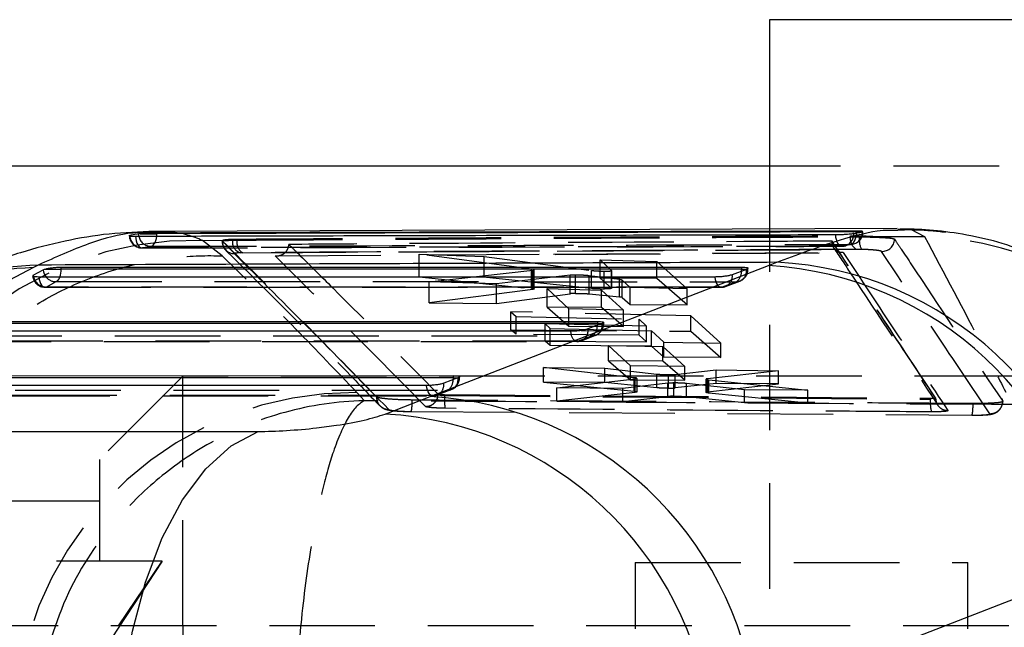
# Model space of a CAD drawing. Extents: x 101 to 797, y 38 to 582.
# Tile 8 of 25: x 261 to 284, y 276 to 290. Entities that reach past the tile are written whole.
import ezdxf

# ---------------------------------------------------------------- set-up
doc = ezdxf.new("R2010")
doc.units = 0
doc.header["$LTSCALE"] = 2
doc.linetypes.add('HIDDEN', pattern=[1.905, 1.27, -0.635])
doc.layers.get('0').update_dxf_attribs({"linetype": 'CONTINUOUS'})

msp = doc.modelspace()

# ---------------------------------------------------------------- linework, layer by layer
at = {"color": 7, "linetype": 'CONTINUOUS'}
for p, q in [((278.6523, 290.174), (278.6523, 286.649)), ((281.4283, 290.174), (278.6523, 290.174)), ((288.6523, 290.174), (281.4283, 290.174)), ((279.3254, 286.649), (218.5399, 286.649)), ((281.7217, 285.1493), (263.8716, 285.0816)), ((280.7444, 285.0884), (280.7444, 285.0727)), ((280.8851, 285.0769), (280.8943, 285.081)), ((263.5157, 285.0279), (263.4756, 285.0233)), ((263.5157, 285.0279), (263.919, 285.0279)), ((263.919, 285.0279), (263.919, 285.0416)), ((280.6507, 285.0291), (280.6761, 285.0335)), ((280.6761, 285.0335), (280.8851, 285.0769)), ((260.9471, 284.211), (255.014, 281.1102)), ((260.9447, 284.0301), (261.1807, 284.1586)), ((261.0648, 284.2729), (260.9471, 284.211)), ((261.1807, 284.1586), (261.2182, 284.1735)), ((261.2182, 284.1735), (261.6193, 284.1735)), ((261.6193, 284.2239), (277.9808, 284.2237)), ((261.6193, 284.1735), (261.6193, 284.2239)), ((270.493, 281.1106), (278.6254, 284.2593)), ((278.0956, 284.1696), (277.7542, 284.0411)), ((277.9808, 284.2237), (277.9808, 284.1734)), ((278.105, 284.1734), (278.0956, 284.1696)), ((278.6254, 284.2593), (278.8272, 284.3389)), ((259.221, 282.9176), (274.5118, 282.9185)), ((274.6267, 282.8644), (274.2852, 282.7359)), ((274.5118, 282.9185), (274.5118, 282.8681)), ((274.636, 282.8681), (274.6267, 282.8644)), ((256.8226, 281.6112), (271.0429, 281.6134)), ((271.1577, 281.5594), (270.8163, 281.4309)), ((271.0429, 281.6134), (271.0429, 281.5631)), ((271.167, 281.5631), (271.1577, 281.5594)), ((269.4075, 280.691), (270.493, 281.1106)), ((255.0092, 280.2749), (266.3517, 280.2725)), ((286.4351, 276.9777), (278.3037, 273.8289))]:
    msp.add_line(p, q, dxfattribs=at)
at = {"color": 7, "linetype": 'HIDDEN'}
for p, q in [((278.6523, 286.649), (278.6523, 261.174)), ((287.9792, 286.649), (279.3254, 286.649)), ((281.7389, 285.1125), (282.0606, 285.1249)), ((282.0606, 285.1249), (282.3812, 284.9622)), ((265.0144, 284.8662), (265.4935, 284.8692)), ((265.4896, 284.495), (265.0144, 284.8662)), ((265.4908, 284.8572), (265.4935, 284.8692)), ((265.4908, 284.8481), (265.4908, 284.8572)), ((265.4908, 284.8481), (265.4958, 284.8508)), ((265.7353, 284.8705), (265.8438, 284.8715)), ((265.8438, 284.8973), (265.8438, 284.8715)), ((280.1557, 284.84), (280.1557, 284.8493)), ((280.5959, 284.9547), (280.5959, 284.9789)), ((280.5959, 284.9547), (280.8148, 284.9535)), ((280.6761, 285.0291), (280.6507, 285.0291)), ((280.6761, 285.0335), (280.6761, 285.0291)), ((280.8702, 285.0727), (280.8968, 285.0727)), ((280.8851, 285.0727), (280.8851, 285.0769)), ((281.2491, 284.9565), (282.3812, 284.9622)), ((280.6013, 284.7687), (280.6506, 284.7738)), ((280.8613, 284.6501), (280.7362, 284.6513)), ((265.9834, 284.5683), (265.9214, 284.5672)), ((266.7601, 284.4939), (273.4585, 284.5354)), ((270.2255, 283.9926), (270.2255, 284.5319)), ((272.9253, 284.1779), (270.2255, 284.5319)), ((270.2255, 284.5319), (271.7865, 284.4829)), ((271.7865, 284.4829), (274.3674, 284.144)), ((271.7865, 283.9807), (271.7865, 284.4829)), ((273.4585, 284.5354), (280.4225, 284.5755)), ((273.493, 284.5296), (280.4403, 284.5694)), ((274.5763, 284.3969), (275.9441, 284.3556)), ((274.5763, 283.9595), (274.5763, 284.3969)), ((274.8539, 284.1425), (274.5763, 284.3969)), ((270.464, 283.8687), (272.9592, 284.1518)), ((272.9253, 283.7108), (272.9253, 284.1779)), ((272.9592, 284.1518), (272.9887, 284.1578)), ((272.9592, 283.6863), (272.9592, 284.1518)), ((272.9919, 283.6959), (272.9919, 284.1612)), ((274.3674, 283.708), (274.3674, 284.144)), ((274.8539, 283.7167), (274.8539, 284.1425)), ((274.855, 283.7149), (274.855, 284.1407)), ((275.9441, 283.949), (275.9441, 284.3556)), ((275.9441, 284.3556), (276.6671, 283.6983)), ((278.105, 284.1734), (278.1331, 284.1734)), ((278.1331, 284.1734), (278.1331, 284.1959)), ((270.2255, 283.9926), (272.9253, 283.7108)), ((271.7865, 283.9807), (270.2255, 283.9926)), ((274.3674, 283.708), (271.7865, 283.9807)), ((273.8582, 284.027), (272.0881, 283.823)), ((273.8582, 283.5838), (273.8582, 284.027)), ((273.982, 283.5911), (273.982, 284.032)), ((274.3122, 283.5813), (274.3122, 284.015)), ((275.0426, 283.9231), (274.3122, 284.015)), ((275.9441, 283.949), (274.5763, 283.9595)), ((274.5763, 283.9595), (274.8539, 283.7167)), ((274.6782, 283.6974), (274.6782, 284.1265)), ((275.0426, 283.5062), (275.0426, 283.9231)), ((275.1097, 283.4931), (275.1097, 283.9083)), ((275.2991, 283.7349), (275.1097, 283.9083)), ((276.6671, 283.317), (275.9441, 283.949)), ((261.2311, 283.7405), (277.4872, 283.7404)), ((261.2583, 283.7454), (261.4944, 283.8739)), ((270.464, 283.3644), (270.464, 283.8687)), ((272.0881, 283.823), (270.464, 283.8687)), ((272.9592, 283.6863), (270.464, 283.3644)), ((272.0881, 283.352), (272.0881, 283.823)), ((272.979, 283.6896), (272.9592, 283.6863)), ((273.302, 283.7064), (274.6098, 283.6713)), ((273.302, 283.2627), (273.302, 283.7064)), ((273.8276, 283.2201), (273.302, 283.7064)), ((274.6098, 283.2527), (274.6098, 283.6713)), ((274.6098, 283.6713), (275.1355, 283.1886)), ((275.2991, 283.3275), (275.2991, 283.7349)), ((276.6671, 283.6983), (275.2991, 283.7349)), ((276.6671, 283.317), (276.6671, 283.6983)), ((277.8558, 283.8738), (277.5144, 283.7453)), ((277.5952, 283.755), (277.9366, 283.8836)), ((272.0881, 283.352), (273.8582, 283.5838)), ((274.3122, 283.5813), (275.0426, 283.5062)), ((275.1097, 283.4931), (275.2991, 283.3275)), ((270.464, 283.3644), (272.0881, 283.352)), ((274.6098, 283.2527), (273.302, 283.2627)), ((273.302, 283.2627), (273.8276, 282.8031)), ((273.8276, 282.8031), (273.8276, 283.2201)), ((275.1355, 283.1886), (273.8276, 283.2201)), ((275.1355, 282.7932), (274.6098, 283.2527)), ((275.1355, 282.7932), (275.1355, 283.1886)), ((275.2991, 283.3275), (276.6671, 283.317)), ((276.7587, 283.0486), (272.4331, 283.1499)), ((272.4331, 282.7144), (272.4331, 283.1499)), ((272.4331, 283.1499), (272.5548, 283.0361)), ((272.5548, 282.6078), (272.5548, 283.0361)), ((272.5548, 283.0361), (275.5125, 282.9684)), ((275.5125, 282.5853), (275.5125, 282.9684)), ((275.5125, 282.9684), (275.6923, 282.8035)), ((277.4809, 282.3926), (276.7587, 283.0486)), ((276.7587, 282.6814), (276.7587, 283.0486)), ((272.4331, 282.7144), (276.7587, 282.6814)), ((272.5548, 282.6078), (272.4331, 282.7144)), ((275.6923, 282.8035), (273.2581, 282.8564)), ((273.2581, 282.4465), (273.2581, 282.8564)), ((273.2581, 282.8564), (273.3782, 282.7444)), ((273.3782, 282.3413), (273.3782, 282.7444)), ((273.3782, 282.7444), (275.8125, 282.6933)), ((273.8276, 282.8031), (275.1355, 282.7932)), ((274.636, 282.8681), (274.6642, 282.8681)), ((274.6642, 282.8681), (274.6642, 282.8906)), ((275.6923, 282.428), (275.6923, 282.8035)), ((275.5125, 282.5853), (272.5548, 282.6078)), ((274.3869, 282.5685), (274.0455, 282.4401)), ((274.1255, 282.4547), (274.4669, 282.5832)), ((275.6923, 282.428), (275.5125, 282.5853)), ((275.8125, 282.3228), (275.8125, 282.6933)), ((275.8125, 282.6933), (276.113, 282.418)), ((276.7587, 282.6814), (277.4809, 282.0494)), ((258.8328, 282.4342), (274.0183, 282.4353)), ((273.2581, 282.4465), (275.6923, 282.428)), ((273.3782, 282.3413), (273.2581, 282.4465)), ((275.8125, 282.3228), (273.3782, 282.3413)), ((274.7785, 282.3394), (276.0863, 282.3156)), ((274.7785, 281.9706), (274.7785, 282.3394)), ((275.3041, 281.8536), (274.7785, 282.3394)), ((276.113, 282.0598), (275.8125, 282.3228)), ((276.0863, 281.9606), (276.0863, 282.3156)), ((276.0863, 282.3156), (276.612, 281.8348)), ((276.113, 282.0598), (276.113, 282.418)), ((276.113, 282.418), (277.4809, 282.3926)), ((277.4809, 282.0494), (277.4809, 282.3926)), ((277.4809, 282.0494), (276.113, 282.0598)), ((273.218, 281.4585), (273.218, 281.8115)), ((275.3952, 281.5645), (273.218, 281.8115)), ((273.218, 281.8115), (274.6886, 281.7905)), ((274.6886, 281.7905), (275.943, 281.6508)), ((274.6886, 281.4473), (274.6886, 281.7905)), ((276.0863, 281.9606), (274.7785, 281.9706)), ((274.7785, 281.9706), (275.3041, 281.511)), ((275.3041, 281.511), (275.3041, 281.8536)), ((276.612, 281.8348), (275.3041, 281.8536)), ((276.612, 281.5011), (276.0863, 281.9606)), ((276.612, 281.5011), (276.612, 281.8348)), ((264.5399, 281.599), (262.5399, 279.599)), ((264.5399, 275.599), (264.5399, 281.599)), ((307.5399, 281.599), (264.5399, 281.599)), ((271.167, 281.5631), (271.1952, 281.5631)), ((271.1952, 281.5631), (271.1952, 281.5856)), ((273.5335, 281.3187), (275.4235, 281.5373)), ((275.3952, 281.2365), (275.3952, 281.5645)), ((275.4235, 281.5373), (275.458, 281.5437)), ((275.4235, 281.2108), (275.4235, 281.5373)), ((275.4641, 281.2214), (275.4641, 281.5484)), ((275.943, 281.321), (275.943, 281.6508)), ((276.2204, 281.3107), (276.2204, 281.6387)), ((276.3847, 281.6452), (277.3689, 281.7534)), ((276.3847, 281.3177), (276.3847, 281.6452)), ((277.122, 281.5302), (277.122, 281.2102)), ((278.8703, 281.7333), (277.1613, 281.5409)), ((277.1613, 281.2206), (277.1613, 281.5409)), ((277.3689, 281.7534), (278.8703, 281.7333)), ((277.3689, 281.4269), (277.3689, 281.7534)), ((278.8703, 281.4154), (278.8703, 281.7333)), ((273.218, 281.4585), (275.3952, 281.2365)), ((274.6886, 281.4473), (273.218, 281.4585)), ((273.5335, 281.0006), (273.5335, 281.3187)), ((275.1239, 281.3029), (273.5335, 281.3187)), ((275.943, 281.321), (274.6886, 281.4473)), ((276.2053, 281.4305), (275.1239, 281.3029)), ((275.1239, 280.9884), (275.1239, 281.3029)), ((275.3041, 281.511), (276.612, 281.5011)), ((276.2053, 281.1117), (276.2053, 281.4305)), ((276.3493, 281.1187), (276.3493, 281.4373)), ((277.3689, 281.4269), (276.3847, 281.3177)), ((276.651, 281.1084), (276.651, 281.4257)), ((278.0454, 281.275), (276.651, 281.4257)), ((277.1613, 281.2206), (278.8703, 281.4154)), ((277.1922, 281.195), (277.1922, 281.5141)), ((277.1922, 281.5141), (279.5753, 281.261)), ((278.8703, 281.4154), (277.3689, 281.4269)), ((256.4345, 281.1278), (270.5494, 281.1303)), ((268.9127, 281.0101), (268.7274, 281.2089)), ((269.2019, 281.0998), (269.1974, 281.1034)), ((270.918, 281.2635), (270.5765, 281.1351)), ((270.6565, 281.1498), (270.9979, 281.2782)), ((270.6841, 281.1712), (270.6874, 281.1694)), ((270.8329, 281.158), (282.5184, 281.0697)), ((270.8329, 281.158), (270.8329, 281.1326)), ((270.8329, 281.1326), (282.5184, 281.0469)), ((275.4235, 281.2108), (273.5335, 281.0006)), ((275.1239, 280.9884), (276.2053, 281.1117)), ((275.4523, 281.2154), (275.4235, 281.2108)), ((276.651, 281.1084), (278.0454, 280.9662)), ((279.5753, 280.9545), (277.1922, 281.195)), ((278.0454, 280.9662), (278.0454, 281.275)), ((279.5753, 281.261), (278.0454, 281.275)), ((279.5753, 280.9545), (279.5753, 281.261)), ((282.5184, 281.0697), (282.5184, 281.0469)), ((282.6429, 281.0788), (282.6429, 281.0767)), ((282.6429, 281.0767), (282.6429, 281.0767)), ((282.643, 281.0751), (282.643, 281.0784)), ((273.5335, 281.0006), (275.1239, 280.9884)), ((278.0454, 280.9662), (279.5753, 280.9545)), ((270.021, 280.7521), (283.5145, 280.6635)), ((262.5399, 279.599), (262.5399, 277.149)), ((262.5399, 278.599), (185.5399, 278.599)), ((264.0457, 277.149), (183.5399, 277.149)), ((264.0457, 277.149), (262.5399, 274.8652)), ((262.998, 275.599), (264.0457, 277.149)), ((275.4231, 277.124), (283.4231, 277.124)), ((275.4231, 277.124), (275.4231, 275.524)), ((283.4231, 275.524), (283.4231, 277.124)), ((292.0225, 275.599), (247.1481, 275.599)), ((264.5399, 275.599), (264.5399, 259.599))]:
    msp.add_line(p, q, dxfattribs=at)
at = {"color": 8, "linetype": 'CONTINUOUS'}
for p, q in [((263.4821, 284.9675), (263.4756, 285.0233)), ((280.7437, 285.043), (280.7444, 285.0727)), ((280.7444, 285.0727), (280.8702, 285.0727)), ((277.9789, 284.1257), (277.9808, 284.1734)), ((277.9808, 284.1734), (278.105, 284.1734)), ((260.9447, 284.0301), (260.9502, 283.9957)), ((274.5118, 282.8681), (274.51, 282.8205)), ((274.5118, 282.8681), (274.636, 282.8681)), ((271.0429, 281.5631), (271.041, 281.5155)), ((271.0429, 281.5631), (271.167, 281.5631))]:
    msp.add_line(p, q, dxfattribs=at)
at = {"color": 7, "linetype": 'HIDDEN', "flags": 128}
for points in [[(263.407, 284.9683), (263.4121, 284.9097), (263.4227, 284.854), (263.4385, 284.8035), (263.4589, 284.7601), (263.4831, 284.7255), (263.5102, 284.7009), (263.5392, 284.6873), (263.5689, 284.6852)], [(263.7751, 284.7238), (263.8037, 284.7321), (263.8309, 284.7511), (263.8558, 284.78), (263.8776, 284.8179), (263.8953, 284.8634), (263.9084, 284.9148), (263.9163, 284.969)], [(280.234, 285.0062), (280.2392, 284.9476), (280.25, 284.8921), (280.2659, 284.8419), (280.2865, 284.7988), (280.3108, 284.7645), (280.3379, 284.7402), (280.3669, 284.727), (280.3966, 284.7253)], [(280.6013, 284.7687), (280.6297, 284.7773), (280.6568, 284.7965), (280.6816, 284.8256), (280.7032, 284.8635), (280.7208, 284.9088), (280.7338, 284.9601), (280.7418, 285.0154), (280.7437, 285.043)], [(280.4526, 284.7321), (280.4525, 284.732), (280.3966, 284.7253)], [(261.0819, 283.9857), (261.0904, 283.9291), (261.1042, 283.8769), (261.1228, 283.8311), (261.1455, 283.7932), (261.1714, 283.7649), (261.1996, 283.7471), (261.2289, 283.7405), (261.2583, 283.7454)], [(277.3379, 283.9857), (277.3465, 283.9291), (277.3603, 283.8769), (277.3789, 283.831), (277.4016, 283.7932), (277.4275, 283.7648), (277.4556, 283.747), (277.485, 283.7404), (277.5144, 283.7453)], [(277.5144, 283.7453), (276.9869, 283.7453), (274.8768, 283.7453), (266.4367, 283.7453), (261.2583, 283.7454)], [(261.4944, 283.8739), (262.0219, 283.8739), (264.1319, 283.8739), (272.5721, 283.8738), (277.8558, 283.8738)], [(259.096, 282.5677), (259.6236, 282.5677), (261.7336, 282.5678), (270.1737, 282.5683), (274.3869, 282.5685)], [(274.0455, 282.4401), (274.016, 282.4352), (273.9867, 282.4418), (273.9585, 282.4596), (273.9326, 282.488), (273.91, 282.5258), (273.8914, 282.5717), (273.8775, 282.6239), (273.869, 282.6805)], [(274.0455, 282.4401), (273.5179, 282.44), (271.4079, 282.4399), (262.9678, 282.4393), (258.86, 282.4391)], [(270.5765, 281.1351), (270.5471, 281.1302), (270.5178, 281.1368), (270.4896, 281.1546), (270.4637, 281.183), (270.441, 281.2208), (270.4224, 281.2667), (270.4086, 281.3189), (270.4, 281.3755)], [(270.5765, 281.1351), (270.049, 281.135), (267.939, 281.1346), (259.4988, 281.1332), (256.4617, 281.1327)], [(256.6977, 281.2613), (257.2252, 281.2613), (259.3353, 281.2617), (267.7754, 281.263), (270.918, 281.2635)]]:
    msp.add_lwpolyline(points, dxfattribs=at)
at = {"color": 8, "linetype": 'CONTINUOUS', "flags": 128}
msp.add_lwpolyline([(263.9163, 284.969), (263.9164, 284.9703), (263.919, 285.0279)], dxfattribs=at)
at = {"color": 7, "linetype": 'CONTINUOUS', "flags": 128}
for points in [[(277.9808, 284.1734), (269.7698, 284.1734), (261.6193, 284.1735)], [(277.3379, 283.9857), (276.8104, 283.9857), (274.7004, 283.9857), (266.2602, 283.9857), (261.0819, 283.9857)], [(274.5118, 282.8681), (266.8362, 282.8677), (259.221, 282.8673)], [(273.869, 282.6805), (273.3415, 282.6804), (271.2314, 282.6803), (262.7913, 282.6797), (258.6835, 282.6794)], [(271.0429, 281.5631), (263.9025, 281.562), (256.8226, 281.5608)], [(270.4, 281.3755), (269.8725, 281.3754), (267.7625, 281.375), (259.3223, 281.3735), (256.2852, 281.3729)], [(263.0131, 272.8831), (263.1177, 274.2023), (263.3294, 275.4696), (263.6426, 276.6507), (264.0487, 277.7137), (264.5367, 278.6298), (265.0935, 279.3742), (265.704, 279.9267), (266.3517, 280.2726)]]:
    msp.add_lwpolyline(points, dxfattribs=at)
at = {"color": 7, "linetype": 'HIDDEN'}
for centre, radius, start, end in [((264.8218, 276.6943), 8.1743, 88.64942, 174.4262), ((263.5587, 284.9891), 0.3045, 180, 270.15203), ((263.5709, 284.9888), 0.3036, 181.01666, 269.614), ((263.7772, 285.0243), 0.3006, 190.89465, 269.59287), ((265.7916, 284.8455), 0.3008, 179.5028, 268.12328), ((266.0214, 284.8374), 0.288, 173.39945, 249.68633), ((266.137, 284.8228), 0.2973, 170.56748, 238.89072), ((280.3837, 285.0165), 0.2927, 283.60997, 2.45641), ((280.8872, 284.9053), 0.2955, 170.37492, 239.28016), ((280.5901, 285.0628), 0.2952, 281.83262, 1.92674), ((280.5923, 285.0727), 0.3045, 281.04536, 0), ((281.3235, 284.8761), 0.5145, 171.357, 206.06374), ((281.3551, 284.9076), 0.3053, 268.02406, 357.49866), ((282.1033, 276.8829), 8.0841, 35.23434, 88.0302), ((280.3856, 285.0291), 0.3045, 270.12167, 282.70868), ((277.8415, 284.1305), 0.2571, 273.18706, 8.7533), ((277.8286, 284.1734), 0.3045, 290.62018, 0), ((261.2311, 284.045), 0.3045, 186.10783, 269.99962), ((261.2568, 284.0583), 0.3129, 191.53093, 270.27577), ((261.4881, 284.1747), 0.3008, 219.79322, 271.20391), ((261.401, 284.0451), 0.195, 298.60243, 341.37649), ((277.5001, 284.002), 0.2571, 273.18595, 8.75528), ((277.6795, 284.116), 0.2996, 306.05844, 1.85633), ((277.4872, 284.0449), 0.3045, 269.99977, 290.62002), ((274.0311, 282.6968), 0.2571, 273.19146, 8.75714), ((274.3726, 282.8252), 0.2571, 273.19202, 8.75536), ((274.2106, 282.8107), 0.2996, 306.058, 1.86573), ((274.3597, 282.8681), 0.3045, 290.61813, 0), ((274.0182, 282.7397), 0.3045, 270.00387, 290.61786), ((270.9036, 281.5202), 0.2571, 273.19809, 8.75999), ((270.8907, 281.5631), 0.3045, 290.6145, 0), ((270.5622, 281.3918), 0.2571, 273.19877, 8.76), ((270.7416, 281.5057), 0.2996, 306.0595, 1.87584), ((268.6638, 273.0444), 8.1647, 89.55419, 174.48633), ((270.5493, 281.4347), 0.3045, 270.00992, 290.614), ((283.5054, 280.9728), 0.9897, 175.70639, 193.40627)]:
    msp.add_arc(centre, radius, start, end, dxfattribs=at)
at = {"color": 8, "linetype": 'CONTINUOUS'}
for centre, radius, start, end in [((261.1601, 277.187), 7.0272, 91.73639, 117.54856), ((261.2847, 277.2228), 7.0535, 91.78687, 118.01714), ((261.5044, 284.1938), 0.3256, 186.19484, 220.53431), ((261.0986, 284.1668), 0.5208, 339.31447, 0.73918)]:
    msp.add_arc(centre, radius, start, end, dxfattribs=at)
at = {"color": 7, "linetype": 'CONTINUOUS'}
for centre, radius, start, end in [((278.1447, 275.9149), 8.3583, 7.30567, 86.70282), ((278.4207, 275.9869), 8.3619, 7.35515, 87.21406), ((270.0138, 272.7667), 8.3577, 7.30181, 86.71315), ((268.9565, 272.38), 8.3232, 6.7294, 86.89376)]:
    msp.add_arc(centre, radius, start, end, dxfattribs=at)
at = {"color": 7, "linetype": 'HIDDEN'}
for centre, major_axis, start_param, end_param in [((274.1045, 283.5699), (0.28, -0.0041), 2.0246375, 2.6468195), ((274.8356, 283.4952), (0.2752, -0.004), 0.0907891, 0.7207768), ((276.1467, 281.3328), (0.2815, -0.0041), 4.9783204, 5.7211451), ((276.4446, 281.0968), (0.2811, -0.0041), 1.9177423, 2.590466)]:
    msp.add_ellipse(centre, major_axis=major_axis, ratio=0.0772989, start_param=start_param, end_param=end_param, dxfattribs=at)
at = {"color": 7, "linetype": 'CONTINUOUS'}
for points, knots in [([(263.8661, 285.0818), (263.4973, 285.0685), (262.7451, 285.0413), (261.6711, 284.854), (260.5874, 284.5726), (259.467, 284.1629), (258.5933, 283.7825), (258.0976, 283.5022), (257.9791, 283.4352)], [0, 0, 0, 0, 0.1576362, 0.321598, 0.499848, 0.6987313, 0.9280022, 1, 1, 1, 1]), ([(280.7444, 285.0884), (277.9402, 285.0812), (272.3317, 285.0669), (266.7233, 285.0501), (263.919, 285.0416)], [0, 0, 0, 0, 0.5, 1, 1, 1, 1]), ([(280.8962, 285.0819), (280.8908, 285.0832), (280.8798, 285.0859), (280.8242, 285.0881), (280.7703, 285.0883), (280.7444, 285.0884)], [0, 0, 0, 0, 0.3418348, 0.6833642, 1, 1, 1, 1]), ([(285.1867, 284.4458), (284.9109, 284.5566), (284.3542, 284.7803), (283.5063, 284.9877), (282.698, 285.1046), (282.1039, 285.1431), (281.81, 285.1337), (281.7385, 285.1314)], [0, 0, 0, 0, 0.23767747, 0.4798768, 0.71005968, 0.92938422, 1, 1, 1, 1]), ([(263.2576, 284.9781), (263.2567, 284.9776), (263.2518, 284.9751), (263.2777, 284.9717), (263.3301, 284.9687), (263.3827, 284.9684), (263.407, 284.9683)], [0, 0, 0, 0, 0.0797914, 0.4016354, 0.7235384, 1, 1, 1, 1]), ([(263.4756, 285.0233), (263.4175, 285.013), (263.3481, 285.0006), (263.2787, 284.9858), (263.2673, 284.9834)], [0, 0, 0, 0, 0.8366176, 1, 1, 1, 1]), ([(263.407, 284.9683), (263.5823, 284.9688), (264.4611, 284.971), (268.1538, 284.9801), (273.5875, 284.9926), (278.3177, 285.0023), (280.234, 285.0062)], [0, 0, 0, 0, 0.0312554, 0.1566753, 0.6583563, 1, 1, 1, 1]), ([(263.919, 285.0416), (263.8877, 285.0414), (263.8251, 285.0409), (263.7199, 285.0384), (263.6216, 285.0347), (263.5538, 285.031), (263.5245, 285.0286), (263.5157, 285.0279)], [0, 0, 0, 0, 0.2255059, 0.4510012, 0.6765959, 0.9023948, 1, 1, 1, 1]), ([(280.7444, 285.0727), (277.9402, 285.0658), (275.1145, 285.0589), (269.506, 285.044), (266.7018, 285.0359), (263.919, 285.0279)], [0, 0, 0, 0, 0.5, 0.5038301, 1, 1, 1, 1]), ([(280.234, 285.0062), (280.2635, 285.0065), (280.3242, 285.0071), (280.4274, 285.011), (280.5261, 285.0167), (280.6038, 285.0231), (280.6367, 285.0273), (280.6507, 285.0291)], [0, 0, 0, 0, 0.2017498, 0.4152814, 0.6288142, 0.8423597, 1, 1, 1, 1]), ([(280.6761, 285.0291), (280.7034, 285.0351), (280.7755, 285.051), (280.8431, 285.0644), (280.8851, 285.0727)], [0, 0, 0, 0, 0.377558, 1, 1, 1, 1]), ([(278.8272, 284.3389), (276.3422, 284.3303), (270.4254, 284.3098), (264.501, 284.2864), (261.0648, 284.2729)], [0, 0, 0, 0, 0.4199754, 1, 1, 1, 1]), ([(261.2182, 284.1735), (261.2409, 284.1797), (261.2864, 284.1922), (261.3833, 284.208), (261.4873, 284.2191), (261.568, 284.2235), (261.6087, 284.2238), (261.6193, 284.2239)], [0, 0, 0, 0, 0.2320528, 0.4641879, 0.6941949, 0.9205343, 1, 1, 1, 1]), ([(277.9808, 284.2237), (278.0084, 284.2231), (278.0637, 284.2219), (278.1164, 284.2126), (278.1383, 284.1989), (278.1292, 284.1848), (278.1107, 284.176), (278.105, 284.1734)], [0, 0, 0, 0, 0.2233339, 0.4465959, 0.6714547, 0.8997484, 1, 1, 1, 1]), ([(261.0819, 283.9857), (261.0537, 283.9863), (260.9973, 283.9875), (260.947, 283.9971), (260.9242, 284.0061), (260.9293, 284.0122), (260.9296, 284.0127)], [0, 0, 0, 0, 0.3243275, 0.6486761, 0.972986, 1, 1, 1, 1]), ([(277.7542, 284.0411), (277.7394, 284.0362), (277.7061, 284.0253), (277.6268, 284.0094), (277.5284, 283.9959), (277.4264, 283.9872), (277.3666, 283.9862), (277.3379, 283.9857)], [0, 0, 0, 0, 0.1686818, 0.380761, 0.5928397, 0.8049136, 1, 1, 1, 1]), ([(274.2852, 282.7359), (274.2704, 282.7311), (274.2371, 282.7201), (274.1578, 282.7042), (274.0593, 282.6907), (273.9574, 282.682), (273.8976, 282.681), (273.869, 282.6805)], [0, 0, 0, 0, 0.1689043, 0.380989, 0.5930691, 0.8051521, 1, 1, 1, 1]), ([(274.5118, 282.9185), (274.5395, 282.9179), (274.5948, 282.9167), (274.6474, 282.9074), (274.6694, 282.8937), (274.6602, 282.8796), (274.6417, 282.8708), (274.636, 282.8681)], [0, 0, 0, 0, 0.2232778, 0.4464834, 0.671284, 0.8995194, 1, 1, 1, 1]), ([(271.0429, 281.6134), (271.0705, 281.6128), (271.1258, 281.6116), (271.1785, 281.6024), (271.2004, 281.5886), (271.1912, 281.5746), (271.1727, 281.5658), (271.167, 281.5631)], [0, 0, 0, 0, 0.22320426, 0.44633507, 0.67106152, 0.89922063, 1, 1, 1, 1]), ([(270.8163, 281.4309), (270.8015, 281.4261), (270.768, 281.4151), (270.6887, 281.3992), (270.5902, 281.3857), (270.4883, 281.377), (270.4286, 281.376), (270.4, 281.3755)], [0, 0, 0, 0, 0.1692447, 0.3813241, 0.5933979, 0.8054773, 1, 1, 1, 1]), ([(266.3517, 280.2726), (266.3529, 280.2726), (266.5634, 280.2725), (267.0285, 280.2874), (267.6885, 280.3451), (268.3338, 280.4306), (268.9545, 280.544), (269.2539, 280.6412), (269.4075, 280.691)], [0, 0, 0, 0, 0.0012031, 0.2046374, 0.4080481, 0.5466786, 0.7674275, 1, 1, 1, 1])]:
    msp.add_open_spline(points, degree=3, knots=knots, dxfattribs=at)
at = {"color": 8, "linetype": 'CONTINUOUS'}
for points, knots in [([(278.8272, 284.3389), (279.2967, 284.5145), (280.2429, 284.8685), (281.249, 285.1278), (281.591, 285.1171), (281.7389, 285.1125)], [0, 0, 0, 0, 0.3587021, 0.7228864, 1, 1, 1, 1]), ([(263.8718, 285.0569), (263.7007, 285.0591), (263.2271, 285.0653), (262.2973, 284.8273), (261.4756, 284.4577), (261.0648, 284.2729)], [0, 0, 0, 0, 0.2203954, 0.6102018, 1, 1, 1, 1])]:
    msp.add_open_spline(points, degree=3, knots=knots, dxfattribs=at)
at = {"color": 7, "linetype": 'HIDDEN'}
for points, knots in [([(282.0606, 285.1249), (282.1072, 285.1242), (282.3809, 285.1203), (282.6532, 285.0912), (282.8791, 285.067)], [0, 0, 0, 0, 0.17044346, 1, 1, 1, 1]), ([(265.0144, 284.8662), (264.7775, 284.9591), (264.4411, 285.091), (264.0018, 285.0647), (263.8718, 285.0569)], [0, 0, 0, 0, 0.70408, 1, 1, 1, 1]), ([(265.4927, 284.851), (265.4915, 284.8387), (265.4865, 284.7914), (265.5155, 284.7184), (265.5506, 284.6586), (265.5752, 284.6377), (265.5786, 284.6348)], [0, 0, 0, 0, 0.1525234, 0.5875615, 0.9423853, 1, 1, 1, 1]), ([(269.1974, 281.1034), (268.5805, 281.7376), (267.3468, 283.0058), (266.1095, 284.24), (265.4908, 284.8572)], [0, 0, 0, 0, 0.4999992, 1, 1, 1, 1]), ([(269.1974, 281.102), (268.5805, 281.7344), (267.3468, 282.9993), (266.1095, 284.2318), (265.4908, 284.8481)], [0, 0, 0, 0, 0.4999993, 1, 1, 1, 1]), ([(265.4935, 284.8692), (265.511, 284.8748), (265.5462, 284.886), (265.6795, 284.895), (265.7946, 284.8966), (265.8438, 284.8973)], [0, 0, 0, 0, 0.3641181, 0.728279, 1, 1, 1, 1]), ([(265.4958, 284.8508), (265.4972, 284.8536), (265.5005, 284.8601), (265.5896, 284.8669), (265.6905, 284.8694), (265.7353, 284.8705)], [0, 0, 0, 0, 0.29286, 0.6855889, 1, 1, 1, 1]), ([(265.8438, 284.8973), (268.3025, 284.9118), (273.2198, 284.9407), (278.1372, 284.9661), (280.5959, 284.9789)], [0, 0, 0, 0, 0.50000009, 1, 1, 1, 1]), ([(265.8438, 284.8715), (268.3025, 284.8863), (273.2198, 284.9157), (278.1372, 284.9417), (280.5959, 284.9547)], [0, 0, 0, 0, 0.5000001, 1, 1, 1, 1]), ([(280.1557, 284.8493), (280.1506, 284.8493), (279.4421, 284.8452), (275.9197, 284.8251), (271.5705, 284.7985), (267.9245, 284.7748), (267.0921, 284.7693)], [0, 0, 0, 0, 0.0011844, 0.1627192, 0.8088573, 1, 1, 1, 1]), ([(282.6429, 281.0788), (282.2268, 281.7069), (281.3995, 282.9555), (280.5686, 284.2206), (280.1557, 284.8493)], [0, 0, 0, 0, 0.5030113, 1, 1, 1, 1]), ([(280.5959, 284.9789), (280.6687, 284.9786), (280.8143, 284.978), (281.048, 284.9698), (281.1859, 284.9607), (281.2491, 284.9565)], [0, 0, 0, 0, 0.351406, 0.702801, 1, 1, 1, 1]), ([(280.8148, 284.9535), (280.8947, 284.952), (281.0544, 284.9491), (281.2853, 284.9405), (281.4632, 284.9309), (281.5387, 284.9242), (281.5702, 284.9214)], [0, 0, 0, 0, 0.2689994, 0.5377611, 0.8069812, 1, 1, 1, 1]), ([(281.2491, 284.9565), (281.2602, 284.9557), (281.3429, 284.9494), (281.4648, 284.9377), (281.5394, 284.9262), (281.5702, 284.9214)], [0, 0, 0, 0, 0.0838397, 0.6218057, 1, 1, 1, 1]), ([(281.5702, 284.9214), (281.6034, 284.9145), (281.6488, 284.9052), (281.6577, 284.8966), (281.6601, 284.8943)], [0, 0, 0, 0, 0.7345216, 1, 1, 1, 1]), ([(281.6601, 284.8943), (281.6706, 284.8784), (281.7229, 284.7994), (281.9425, 284.4674), (282.7999, 283.1717), (283.6124, 281.9596), (284.2583, 280.996)], [0, 0, 0, 0, 0.0120413, 0.0602071, 0.2528703, 1, 1, 1, 1]), ([(282.3812, 284.9622), (282.8508, 284.0761), (283.5171, 282.8192), (284.1461, 281.5823), (284.3317, 281.2173)], [0, 0, 0, 0, 0.7049425, 1, 1, 1, 1]), ([(263.5595, 284.6844), (264.3316, 284.6865), (269.9405, 284.7016), (275.5494, 284.7137), (280.3862, 284.7241)], [0, 0, 0, 0, 0.1376492, 1, 1, 1, 1]), ([(280.3966, 284.7253), (280.2207, 284.725), (279.3413, 284.7231), (275.6479, 284.715), (271.0746, 284.7044), (266.3447, 284.6925), (264.4289, 284.6874), (263.5689, 284.6852)], [0, 0, 0, 0, 0.0313552, 0.1567762, 0.6584603, 0.8466713, 1, 1, 1, 1]), ([(263.5689, 284.6852), (263.6084, 284.6932), (263.6771, 284.7073), (263.7459, 284.7189), (263.7751, 284.7238)], [0, 0, 0, 0, 0.5754926, 1, 1, 1, 1]), ([(263.7751, 284.7238), (263.951, 284.7243), (264.8304, 284.7269), (268.5239, 284.7376), (273.0956, 284.75), (277.8249, 284.762), (279.7401, 284.7666), (280.6013, 284.7687)], [0, 0, 0, 0, 0.0313583, 0.1567906, 0.6585206, 0.8464608, 1, 1, 1, 1]), ([(265.5785, 284.627), (266.5941, 283.6206), (267.8312, 282.3947), (269.061, 281.1142), (269.2812, 280.885)], [0, 0, 0, 0, 0.8210034, 1, 1, 1, 1]), ([(265.9214, 284.5672), (269.9123, 284.5905), (274.8923, 284.6195), (279.8722, 284.645), (280.8613, 284.6501)], [0, 0, 0, 0, 0.8013984, 1, 1, 1, 1]), ([(280.7362, 284.6513), (278.2774, 284.6384), (273.3599, 284.6124), (268.4422, 284.583), (265.9834, 284.5683)], [0, 0, 0, 0, 0.5000004, 1, 1, 1, 1]), ([(266.7601, 284.4939), (266.7612, 284.4938), (266.7685, 284.4932), (266.8128, 284.4912), (266.8883, 284.5023), (266.9767, 284.5475), (267.0409, 284.612), (267.0818, 284.6877), (267.0888, 284.7433), (267.0921, 284.7693)], [0, 0, 0, 0, 0.007097, 0.047804, 0.2878419, 0.4954334, 0.6767359, 0.8489857, 1, 1, 1, 1]), ([(267.0921, 284.7693), (267.0967, 284.7648), (267.1707, 284.6916), (267.5224, 284.3436), (268.7166, 283.1597), (269.8388, 282.0256), (270.6841, 281.1712)], [0, 0, 0, 0, 0.0038299, 0.0617, 0.2931803, 1, 1, 1, 1]), ([(280.4225, 284.5755), (280.4219, 284.5754), (280.3844, 284.5717), (280.3135, 284.5801), (280.2296, 284.6334), (280.1803, 284.7096), (280.1587, 284.7769), (280.1566, 284.8206), (280.1557, 284.84)], [0, 0, 0, 0, 0.0053105, 0.3355807, 0.6405003, 0.8090091, 0.915695, 1, 1, 1, 1]), ([(282.6429, 281.0767), (282.2299, 281.699), (281.4031, 282.9449), (280.57, 284.2062), (280.1557, 284.8399), (280.1557, 284.84)], [0, 0, 0, 0, 0.499494, 0.999949, 1, 1, 1, 1]), ([(280.2002, 284.6807), (280.3257, 284.4898), (281.1593, 283.2212), (281.9883, 281.9749), (282.6926, 280.9161)], [0, 0, 0, 0, 0.1504975, 1, 1, 1, 1]), ([(280.6013, 284.7687), (280.5601, 284.7604), (280.4939, 284.7471), (280.4233, 284.7313), (280.3966, 284.7253)], [0, 0, 0, 0, 0.6224492, 1, 1, 1, 1]), ([(281.3445, 284.6025), (281.3368, 284.6065), (281.3219, 284.6143), (281.2404, 284.6265), (281.1307, 284.6371), (280.9981, 284.6457), (280.9069, 284.6486), (280.8613, 284.6501)], [0, 0, 0, 0, 0.2124209, 0.4100452, 0.6070184, 0.8035108, 1, 1, 1, 1]), ([(257.1161, 277.1196), (257.182, 277.5706), (257.3137, 278.4727), (257.7922, 279.763), (258.4677, 280.9576), (259.334, 282.0253), (260.3682, 282.9304), (261.5361, 283.6541), (262.8093, 284.1684), (264.074, 284.4488), (264.9766, 284.5075), (265.4225, 284.4967), (265.4896, 284.495)], [0, 0, 0, 0, 0.1113323, 0.2226645, 0.3339968, 0.445329, 0.5566619, 0.6679947, 0.7793284, 0.8906622, 0.9835503, 1, 1, 1, 1]), ([(268.7274, 281.2089), (268.2413, 281.7182), (267.1822, 282.828), (266.0839, 283.9097), (265.4896, 284.495)], [0, 0, 0, 0, 0.4589034, 1, 1, 1, 1]), ([(265.9214, 284.5672), (265.8957, 284.5662), (265.8379, 284.5637), (265.7837, 284.5561), (265.7824, 284.5486), (265.7817, 284.5449)], [0, 0, 0, 0, 0.28571911, 0.64287461, 1, 1, 1, 1]), ([(265.7817, 284.5449), (266.4012, 283.9286), (267.6402, 282.696), (268.8773, 281.4311), (269.4958, 280.7987)], [0, 0, 0, 0, 0.5000073, 1, 1, 1, 1]), ([(270.3757, 280.8718), (269.7771, 281.4783), (268.5728, 282.6983), (267.3667, 283.893), (266.7601, 284.4939)], [0, 0, 0, 0, 0.4970738, 1, 1, 1, 1]), ([(280.4225, 284.5755), (280.8478, 283.9301), (281.689, 282.6536), (282.5279, 281.3953), (282.9427, 280.7731)], [0, 0, 0, 0, 0.5055709, 1, 1, 1, 1]), ([(283.9502, 280.696), (283.5166, 281.3411), (282.6492, 282.6313), (281.7794, 283.9454), (281.3445, 284.6025)], [0, 0, 0, 0, 0.500002, 1, 1, 1, 1]), ([(272.9881, 284.1612), (272.9887, 284.1625), (272.9904, 284.1663), (272.9649, 284.1723), (272.9358, 284.1764), (272.9253, 284.1779)], [0, 0, 0, 0, 0.2568773, 0.7332683, 1, 1, 1, 1]), ([(274.3674, 284.144), (274.39, 284.1415), (274.4352, 284.1363), (274.5255, 284.1306), (274.6097, 284.1273), (274.6588, 284.1267), (274.6782, 284.1265)], [0, 0, 0, 0, 0.2743594, 0.5487804, 0.8217601, 1, 1, 1, 1]), ([(274.6782, 284.1265), (274.7061, 284.1266), (274.7617, 284.1268), (274.8211, 284.1305), (274.8543, 284.1359), (274.854, 284.1404), (274.8539, 284.1425)], [0, 0, 0, 0, 0.2598746, 0.51971909, 0.78032287, 1, 1, 1, 1]), ([(273.982, 284.032), (273.9547, 284.0317), (273.9043, 284.0311), (273.8727, 284.0283), (273.8582, 284.027)], [0, 0, 0, 0, 0.5401965, 1, 1, 1, 1]), ([(274.3122, 284.015), (274.2889, 284.0175), (274.2422, 284.0226), (274.1504, 284.0283), (274.0598, 284.0316), (274.0062, 284.0319), (273.982, 284.032)], [0, 0, 0, 0, 0.2622256, 0.5244893, 0.7853905, 1, 1, 1, 1]), ([(275.1097, 283.9083), (275.1042, 283.9109), (275.0939, 283.9158), (275.0588, 283.9208), (275.0426, 283.9231)], [0, 0, 0, 0, 0.5371203, 1, 1, 1, 1]), ([(272.9253, 283.7108), (272.9427, 283.7086), (272.9774, 283.7041), (272.9961, 283.6987), (272.9911, 283.6961), (272.9906, 283.6959)], [0, 0, 0, 0, 0.4779487, 0.9558758, 1, 1, 1, 1]), ([(274.6782, 283.6974), (274.6483, 283.6972), (274.5885, 283.6968), (274.4949, 283.6993), (274.4188, 283.7032), (274.3823, 283.7066), (274.3674, 283.708)], [0, 0, 0, 0, 0.2706691, 0.5413201, 0.8126623, 1, 1, 1, 1]), ([(274.8539, 283.7167), (274.8536, 283.7143), (274.8529, 283.7094), (274.812, 283.7033), (274.7517, 283.6991), (274.7008, 283.6979), (274.6782, 283.6974)], [0, 0, 0, 0, 0.2637117, 0.5274954, 0.7901032, 1, 1, 1, 1]), ([(273.982, 283.5911), (274.0114, 283.5915), (274.0702, 283.5924), (274.1655, 283.5905), (274.2504, 283.5867), (274.2927, 283.583), (274.3122, 283.5813)], [0, 0, 0, 0, 0.2587259, 0.5174265, 0.7766128, 1, 1, 1, 1]), ([(275.4605, 281.5484), (275.4614, 281.5493), (275.4649, 281.5527), (275.4419, 281.5584), (275.4094, 281.5627), (275.3952, 281.5645)], [0, 0, 0, 0, 0.1731377, 0.6413992, 1, 1, 1, 1]), ([(275.943, 281.6508), (275.967, 281.6486), (276.0151, 281.6442), (276.1084, 281.64), (276.1787, 281.6387), (276.2149, 281.6387), (276.2204, 281.6387)], [0, 0, 0, 0, 0.3150592, 0.6301894, 0.9437478, 1, 1, 1, 1]), ([(276.2204, 281.6387), (276.25, 281.639), (276.3093, 281.6397), (276.3601, 281.6427), (276.3811, 281.6449), (276.3847, 281.6452)], [0, 0, 0, 0, 0.45258832, 0.90515029, 1, 1, 1, 1]), ([(277.1613, 281.5409), (277.1469, 281.5389), (277.1238, 281.5357), (277.1252, 281.5317), (277.1258, 281.5302)], [0, 0, 0, 0, 0.6255185, 1, 1, 1, 1]), ([(276.2204, 281.3107), (276.189, 281.3108), (276.1263, 281.3109), (276.0329, 281.3143), (275.9738, 281.3181), (275.9474, 281.3206), (275.943, 281.321)], [0, 0, 0, 0, 0.3121599, 0.6243002, 0.9373434, 1, 1, 1, 1]), ([(276.3493, 281.4373), (276.3203, 281.4368), (276.2624, 281.4357), (276.2243, 281.4322), (276.2053, 281.4305)], [0, 0, 0, 0, 0.5001939, 1, 1, 1, 1]), ([(276.651, 281.4257), (276.6276, 281.4279), (276.5809, 281.4321), (276.4891, 281.4362), (276.4092, 281.4377), (276.3643, 281.4374), (276.3493, 281.4373)], [0, 0, 0, 0, 0.2864482, 0.5729599, 0.8580786, 1, 1, 1, 1]), ([(277.1245, 281.5272), (277.1315, 281.5246), (277.1437, 281.52), (277.1776, 281.5159), (277.1922, 281.5141)], [0, 0, 0, 0, 0.5697794, 1, 1, 1, 1]), ([(269.1974, 281.102), (269.2016, 281.0625), (269.21, 280.9834), (269.2787, 280.8835), (269.3774, 280.8133), (269.4564, 280.8036), (269.4958, 280.7987)], [0, 0, 0, 0, 0.24999824, 0.49999672, 0.74999995, 1, 1, 1, 1]), ([(270.0523, 281.0275), (269.9633, 281.0289), (269.7854, 281.0318), (269.5384, 281.0455), (269.343, 281.0646), (269.2358, 281.0839), (269.2105, 281.0958), (269.2019, 281.0998)], [0, 0, 0, 0, 0.2213686, 0.4426994, 0.6641099, 0.885846, 1, 1, 1, 1]), ([(270.3757, 280.8718), (270.4158, 280.8761), (270.4959, 280.8846), (270.5977, 280.9545), (270.6686, 281.0541), (270.679, 281.1326), (270.6841, 281.1712)], [0, 0, 0, 0, 0.2520081, 0.5040225, 0.7560363, 1, 1, 1, 1]), ([(270.6874, 281.1694), (270.6881, 281.1686), (270.6927, 281.1634), (270.7084, 281.1541), (270.7423, 281.1433), (270.7855, 281.1353), (270.8171, 281.1335), (270.8329, 281.1326)], [0, 0, 0, 0, 0.04662067, 0.28748231, 0.52669539, 0.76399705, 1, 1, 1, 1]), ([(270.6874, 281.1694), (270.6899, 281.1687), (270.6968, 281.1666), (270.72, 281.1633), (270.7577, 281.1603), (270.7976, 281.1585), (270.823, 281.1581), (270.8329, 281.158)], [0, 0, 0, 0, 0.1348313, 0.372321, 0.6101685, 0.8486881, 1, 1, 1, 1]), ([(270.8329, 281.1326), (270.8328, 281.0949), (270.8327, 281.0195), (270.8367, 280.9226), (270.843, 280.8513), (270.8486, 280.8366), (270.8514, 280.8293)], [0, 0, 0, 0, 0.2499997, 0.5000035, 0.7500031, 1, 1, 1, 1]), ([(275.3952, 281.2365), (275.413, 281.2343), (275.4484, 281.2298), (275.4679, 281.2244), (275.4629, 281.2217), (275.4623, 281.2214)], [0, 0, 0, 0, 0.4688368, 0.9376621, 1, 1, 1, 1]), ([(276.3493, 281.1187), (276.3798, 281.1188), (276.4407, 281.1191), (276.5349, 281.1164), (276.6059, 281.1125), (276.6395, 281.1094), (276.651, 281.1084)], [0, 0, 0, 0, 0.2836196, 0.5672264, 0.8514505, 1, 1, 1, 1]), ([(277.1922, 281.195), (277.1737, 281.1972), (277.1367, 281.2017), (277.1176, 281.2092), (277.1263, 281.2158), (277.1508, 281.2192), (277.1613, 281.2206)], [0, 0, 0, 0, 0.2669661, 0.5339093, 0.8011715, 1, 1, 1, 1]), ([(282.5184, 281.0697), (282.5337, 281.0697), (282.5643, 281.0697), (282.6032, 281.0713), (282.6309, 281.0738), (282.6427, 281.0765), (282.6428, 281.0783), (282.6429, 281.0788)], [0, 0, 0, 0, 0.2227399, 0.4455029, 0.6680058, 0.8898988, 1, 1, 1, 1]), ([(282.6429, 281.0767), (282.6472, 281.0371), (282.656, 280.9581), (282.725, 280.8582), (282.8242, 280.7878), (282.9032, 280.778), (282.9427, 280.7731)], [0, 0, 0, 0, 0.2500015, 0.5000041, 0.7500031, 1, 1, 1, 1]), ([(268.9127, 281.0101), (268.9069, 281.01), (268.2643, 280.9974), (267.0109, 280.8139), (265.3723, 280.1524), (264.0224, 279.2477), (262.7975, 278.0583), (261.6518, 276.3867), (261.2588, 274.933), (261.0537, 274.1742)], [0, 0, 0, 0, 0.00160487, 0.17868137, 0.34656284, 0.47952993, 0.61246638, 0.79773795, 1, 1, 1, 1]), ([(268.9127, 281.0101), (268.9115, 281.0096), (268.7807, 280.9516), (268.5234, 280.6797), (268.1819, 279.9028), (267.8961, 278.9034), (267.632, 277.6283), (267.378, 275.8771), (267.2798, 274.3969), (267.2285, 273.6244)], [0, 0, 0, 0, 0.0016042, 0.1786872, 0.3465685, 0.4795376, 0.6124766, 0.7977483, 1, 1, 1, 1]), ([(284.481, 280.9189), (281.8732, 280.9326), (276.6834, 280.9597), (271.4943, 280.9934), (268.9127, 281.0101)], [0, 0, 0, 0, 0.5024893, 1, 1, 1, 1]), ([(269.2841, 280.8881), (269.2841, 280.8881), (269.2841, 280.8881), (269.2841, 280.8881), (269.2841, 280.8881), (269.3096, 280.8727), (269.3506, 280.8307), (269.4123, 280.8075), (269.4748, 280.7887), (269.5652, 280.7743), (269.7197, 280.7601), (269.8916, 280.7524), (269.9909, 280.7516), (270.0245, 280.7513)], [0, 0, 0, 0, 0.0000733, 0.0001388, 0.0001714, 0.0001839, 0.1116026, 0.1812391, 0.2639813, 0.4302489, 0.6764977, 0.8903867, 1, 1, 1, 1]), ([(270.0523, 281.0275), (270.0521, 281.0158), (270.0516, 280.9834), (270.0498, 280.9318), (270.0466, 280.8767), (270.0426, 280.8292), (270.0377, 280.7914), (270.0323, 280.7651), (270.0267, 280.7503), (270.0229, 280.7515), (270.021, 280.7521)], [0, 0, 0, 0, 0.0737992, 0.2061123, 0.3384255, 0.4707366, 0.6030594, 0.7353631, 0.8676729, 1, 1, 1, 1]), ([(283.5469, 280.9428), (283.3448, 280.9439), (282.3342, 280.9495), (277.8359, 280.975), (273.5399, 281.004), (270.0523, 281.0275)], [0, 0, 0, 0, 0.0449321, 0.2246608, 1, 1, 1, 1]), ([(270.8514, 280.8293), (270.8014, 280.8302), (270.7014, 280.832), (270.5632, 280.8399), (270.4546, 280.8507), (270.3926, 280.862), (270.3804, 280.8691), (270.3757, 280.8718)], [0, 0, 0, 0, 0.2157297, 0.431472, 0.6474639, 0.8637787, 1, 1, 1, 1]), ([(282.5426, 280.7433), (282.3405, 280.7447), (281.3299, 280.7513), (277.4328, 280.7776), (273.7379, 280.8066), (270.8514, 280.8293)], [0, 0, 0, 0, 0.0518637, 0.2593191, 1, 1, 1, 1]), ([(283.515, 280.6635), (283.517, 280.6631), (283.5208, 280.6624), (283.5266, 280.6776), (283.5321, 280.7042), (283.537, 280.7421), (283.5411, 280.7894), (283.5443, 280.8443), (283.5462, 280.8966), (283.5467, 280.9301), (283.5469, 280.9428)], [0, 0, 0, 0, 0.13134692, 0.26268568, 0.39403076, 0.52537115, 0.6567144, 0.78805289, 0.91939246, 1, 1, 1, 1]), ([(283.517, 280.6627), (283.5337, 280.6626), (283.619, 280.662), (283.7667, 280.6653), (283.9028, 280.6742), (283.9816, 280.685), (284.0497, 280.7024), (284.1217, 280.7363), (284.1925, 280.7982), (284.244, 280.8862), (284.2668, 280.9787), (284.2533, 281.0339), (284.2487, 281.0528)], [0, 0, 0, 0, 0.0443599, 0.2261178, 0.4112064, 0.5291645, 0.5986564, 0.6779272, 0.7573125, 0.8495378, 0.9484186, 1, 1, 1, 1]), ([(284.2583, 280.996), (284.254, 280.9893), (284.2454, 280.976), (284.1209, 280.9593), (283.9296, 280.9475), (283.7246, 280.9426), (283.5924, 280.9428), (283.5474, 280.9428)], [0, 0, 0, 0, 0.2220798, 0.4438854, 0.6651392, 0.8861693, 1, 1, 1, 1]), ([(283.9502, 280.6961), (283.9904, 280.7003), (284.0706, 280.7088), (284.1725, 280.7789), (284.2432, 280.8786), (284.2533, 280.9572), (284.2583, 280.996)], [0, 0, 0, 0, 0.25189981, 0.50379831, 0.75569651, 1, 1, 1, 1]), ([(269.4958, 280.7987), (269.5032, 280.7948), (269.5197, 280.786), (269.6009, 280.773), (269.726, 280.7618), (269.8733, 280.7543), (269.9743, 280.7528), (270.021, 280.7521)], [0, 0, 0, 0, 0.1751763, 0.3895098, 0.6033654, 0.8168747, 1, 1, 1, 1]), ([(282.9427, 280.7731), (282.9427, 280.7712), (282.9424, 280.7654), (282.9038, 280.7566), (282.815, 280.7486), (282.6902, 280.7435), (282.5919, 280.7434), (282.5426, 280.7433)], [0, 0, 0, 0, 0.11564694, 0.33659542, 0.55729304, 0.77790744, 1, 1, 1, 1]), ([(283.5145, 280.6635), (283.5501, 280.6634), (283.6392, 280.6634), (283.769, 280.6671), (283.8803, 280.6749), (283.9452, 280.685), (283.9487, 280.6926), (283.9502, 280.696)], [0, 0, 0, 0, 0.1471027, 0.3681166, 0.5894741, 0.8110926, 1, 1, 1, 1])]:
    msp.add_open_spline(points, degree=3, knots=knots, dxfattribs=at)

doc.saveas('drawing.dxf')
